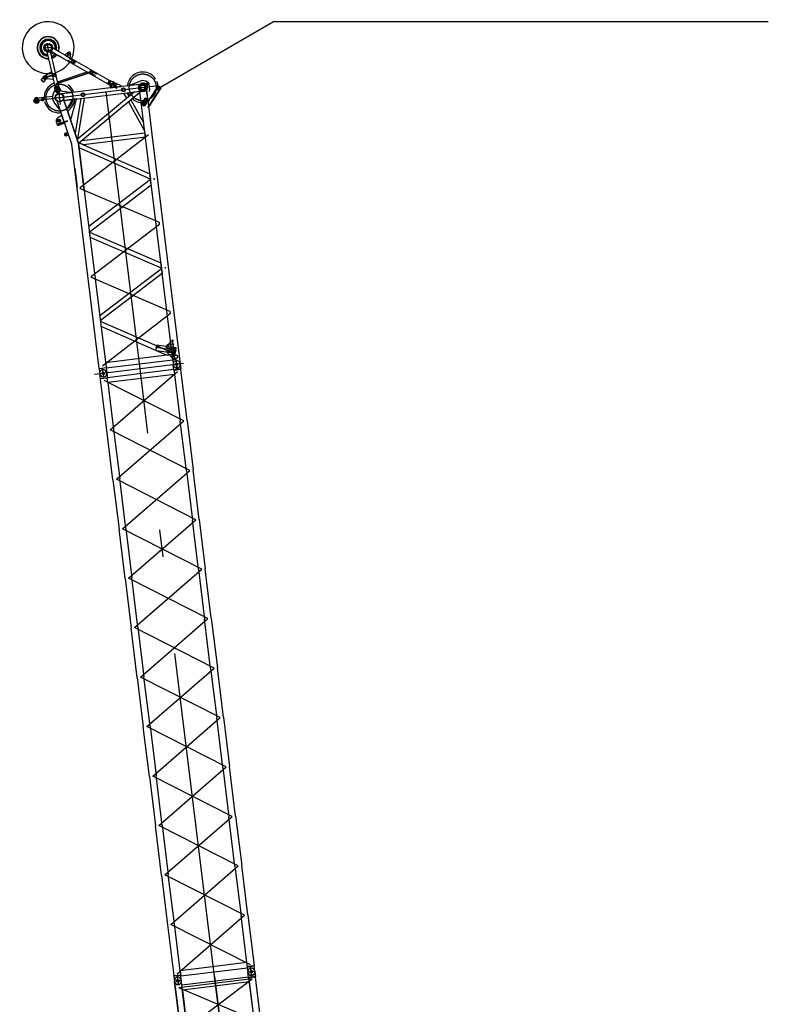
# Model space of a CAD drawing. Extents: x 26250 to 211390, y 12641 to 169243.
# Tile 128 of 132: x 129942 to 144619, y 103003 to 122307. Entities that reach past the tile are written whole.
import ezdxf

# ---------------------------------------------------------------- set-up
doc = ezdxf.new("R2010")
doc.units = 0
doc.header["$LTSCALE"] = 212.5
doc.linetypes.add('CENTER', pattern=[50.5, 30, -9, 2.5, -9])
doc.linetypes.add('HIDDEN', pattern=[12.6, 8.4, -4.2])
doc.layers.add('11', color=7, linetype='CONTINUOUS')
doc.layers.add('4', color=54, linetype='CONTINUOUS')

# ---------------------------------------------------------------- blocks, each defined once
blk = doc.blocks.new('*G100')
at = {"layer": '11', "color": 7, "linetype": 'CENTER'}
for p, q in [((133030, 115478), (133007, 115661)), ((133154, 115567), (131410, 115352)), ((131591, 115302), (131568, 115484)), ((133764, 103551), (132301, 115462)), ((133088, 115558), (132954, 115542)), ((133087, 115558), (132955, 115542)), ((133038, 115620), (132987, 115614)), ((133021, 115550), (133012, 115621)), ((133035, 115440), (133021, 115550)), ((131649, 115382), (131515, 115365)), ((131649, 115382), (131515, 115365)), ((131525, 115283), (131526, 115272)), ((131660, 115294), (131659, 115300)), ((131718, 114265), (133038, 115411)), ((133157, 114442), (131599, 115235)), ((131837, 113296), (133157, 114442)), ((133276, 113472), (131718, 114265)), ((131956, 112326), (133276, 113472)), ((133395, 112503), (131837, 113296)), ((132075, 111357), (133395, 112503)), ((133514, 111534), (131956, 112326)), ((132194, 110388), (133514, 111534)), ((133633, 110564), (132075, 111357)), ((132313, 109418), (133633, 110564)), ((133752, 109595), (132194, 110388)), ((132432, 108449), (133752, 109595)), ((133871, 108626), (132313, 109418)), ((132551, 107479), (133871, 108626)), ((133990, 107656), (132432, 108449)), ((132670, 106510), (133990, 107656)), ((134109, 106687), (132551, 107479)), ((132789, 105541), (134109, 106687)), ((134228, 105717), (132670, 106510)), ((132908, 104571), (134228, 105717)), ((134347, 104748), (132789, 105541)), ((133027, 103602), (134347, 104748)), ((134466, 103779), (132908, 104571)), ((134406, 103713), (134405, 103724)), ((134540, 103735), (134540, 103730)), ((133111, 103471), (132977, 103455)), ((133110, 103471), (132978, 103455)), ((134550, 103648), (134416, 103631)), ((134549, 103648), (134417, 103632)), ((133078, 103399), (133027, 103393))]:
    blk.add_line(p, q, dxfattribs=at)
at = {"layer": '11', "color": 7, "linetype": 'CONTINUOUS'}
for p, q in [((131659, 115293), (132966, 115454)), ((132954, 115542), (132953, 115547)), ((132967, 115439), (132954, 115542)), ((132954, 115542), (132955, 115537)), ((132965, 115454), (132964, 115460)), ((133100, 115459), (132966, 115442)), ((132966, 115454), (132978, 115353)), ((132969, 115432), (132966, 115454)), ((133101, 115448), (132969, 115432)), ((133087, 115563), (133088, 115558)), ((133088, 115558), (133100, 115459)), ((133088, 115558), (133089, 115553)), ((133100, 115459), (133092, 115458)), ((133099, 115471), (133098, 115477)), ((133101, 115448), (133100, 115459)), ((133223, 114450), (133101, 115448)), ((131515, 115365), (131514, 115370)), ((131527, 115263), (131515, 115365)), ((131515, 115365), (131515, 115360)), ((131661, 115282), (131527, 115266)), ((131529, 115255), (131527, 115266)), ((131652, 114257), (131529, 115255)), ((131648, 115387), (131649, 115382)), ((131649, 115382), (131661, 115282)), ((131649, 115382), (131649, 115377)), ((131661, 115282), (131653, 115281)), ((131661, 115271), (131659, 115293)), ((131671, 115192), (131659, 115293)), ((132978, 115353), (131671, 115192)), ((132978, 115353), (133091, 114434)), ((131671, 115192), (131784, 114273)), ((133210, 113464), (133091, 114434)), ((133223, 114450), (133342, 113481)), ((131771, 113288), (131652, 114257)), ((131784, 114273), (131903, 113304)), ((133210, 113464), (133329, 112495)), ((133461, 112511), (133342, 113481)), ((131771, 113288), (131890, 112318)), ((132022, 112334), (131903, 113304)), ((133448, 111526), (133329, 112495)), ((133461, 112511), (133580, 111542)), ((132009, 111349), (131890, 112318)), ((132022, 112334), (132141, 111365)), ((133448, 111526), (133567, 110556)), ((133699, 110572), (133580, 111542)), ((132009, 111349), (132128, 110379)), ((132260, 110396), (132141, 111365)), ((133686, 109587), (133567, 110556)), ((133699, 110572), (133818, 109603)), ((132247, 109410), (132128, 110379)), ((132260, 110396), (132379, 109426)), ((133686, 109587), (133805, 108617)), ((133937, 108634), (133818, 109603)), ((132247, 109410), (132366, 108441)), ((132498, 108457), (132379, 109426)), ((133924, 107648), (133805, 108617)), ((133937, 108634), (134056, 107664)), ((132485, 107471), (132366, 108441)), ((132498, 108457), (132617, 107488)), ((133924, 107648), (134043, 106679)), ((134175, 106695), (134056, 107664)), ((132485, 107471), (132604, 106502)), ((132736, 106518), (132617, 107488)), ((134162, 105709), (134043, 106679)), ((134175, 106695), (134294, 105725)), ((132723, 105533), (132604, 106502)), ((132736, 106518), (132855, 105549)), ((134162, 105709), (134281, 104740)), ((134413, 104756), (134294, 105725)), ((132723, 105533), (132842, 104563)), ((132974, 104579), (132855, 105549)), ((134394, 103821), (134281, 104740)), ((134413, 104756), (134536, 103758)), ((132842, 104563), (132965, 103565)), ((133087, 103660), (132974, 104579)), ((134394, 103821), (133087, 103660)), ((133087, 103660), (133099, 103560)), ((133099, 103560), (134407, 103720)), ((134407, 103720), (134394, 103821)), ((134536, 103758), (134404, 103742)), ((134538, 103748), (134404, 103731)), ((134404, 103742), (134407, 103720)), ((134404, 103734), (134416, 103631)), ((134538, 103748), (134530, 103746)), ((134538, 103748), (134536, 103758)), ((134550, 103648), (134538, 103748)), ((132965, 103565), (133097, 103581)), ((133099, 103571), (132965, 103554)), ((132965, 103554), (132965, 103565)), ((132965, 103557), (132977, 103455)), ((132967, 103542), (132967, 103537)), ((133099, 103571), (133091, 103570)), ((133097, 103581), (133099, 103560)), ((133111, 103471), (133099, 103571)), ((133101, 103559), (133101, 103553)), ((134457, 103578), (134524, 103587)), ((134550, 103653), (134550, 103648)), ((134551, 103643), (134550, 103648))]:
    blk.add_line(p, q, dxfattribs=at)
for centre in [(133021, 115550), (133021, 115550), (131582, 115373), (131582, 115373), (134483, 103640), (134483, 103640), (133044, 103463), (133044, 103463)]:
    blk.add_circle(centre, 25, dxfattribs=at)
for centre, start, end in [((131581, 115378), 97, -173), ((131581, 115378), 7, 97), ((133020, 115555), 97, -173), ((133020, 115555), 7, 97), ((133045, 103458), -83, 11.2246), ((134484, 103635), -173, -83), ((134484, 103635), -83, 7), ((133045, 103458), -177.2253, -83)]:
    blk.add_arc(centre, 67.5, start, end, dxfattribs=at)
blk = doc.blocks.new('*G101')
at = {"layer": '11', "color": 7, "linetype": 'CONTINUOUS'}
for p, q in [((130447, 121822), (130455, 121828)), ((130449, 121812), (130447, 121822)), ((130458, 121808), (130449, 121812)), ((130455, 121828), (130464, 121824)), ((130465, 121814), (130458, 121808)), ((130464, 121824), (130465, 121814)), ((130520, 121831), (130528, 121837)), ((130521, 121821), (130520, 121831)), ((130530, 121817), (130521, 121821)), ((130528, 121837), (130537, 121833)), ((130538, 121823), (130530, 121817)), ((130537, 121833), (130538, 121823)), ((130419, 121754), (130427, 121760)), ((130420, 121744), (130419, 121754)), ((130429, 121741), (130420, 121744)), ((130427, 121760), (130436, 121756)), ((130437, 121747), (130429, 121741)), ((130436, 121756), (130437, 121747)), ((130463, 121696), (130471, 121702)), ((130464, 121686), (130463, 121696)), ((130473, 121682), (130464, 121686)), ((130471, 121702), (130480, 121698)), ((130481, 121688), (130473, 121682)), ((130473, 121680), (130474, 121674)), ((130474, 121674), (130571, 121265)), ((130480, 121698), (130481, 121688)), ((130536, 121705), (130543, 121710)), ((130537, 121695), (130536, 121705)), ((130546, 121691), (130537, 121695)), ((130543, 121710), (130553, 121707)), ((130702, 121012), (130543, 121687)), ((130545, 121678), (130557, 121687)), ((130569, 121577), (130545, 121678)), ((130554, 121697), (130546, 121691)), ((130550, 121691), (130709, 121600)), ((130553, 121707), (130554, 121697)), ((130557, 121687), (130647, 121636)), ((130561, 121684), (130588, 121669)), ((130564, 121772), (130572, 121778)), ((130565, 121762), (130564, 121772)), ((130575, 121758), (130565, 121762)), ((130647, 121636), (130569, 121577)), ((130572, 121778), (130581, 121774)), ((130582, 121764), (130575, 121758)), ((130581, 121774), (130582, 121764)), ((130714, 121678), (130584, 121752)), ((130785, 121637), (130714, 121678)), ((131706, 121112), (130785, 121637)), ((130883, 121664), (130830, 121612)), ((130939, 121632), (130923, 121560)), ((130781, 121559), (130709, 121600)), ((130709, 121600), (131671, 121051)), ((130830, 121612), (130923, 121560)), ((130431, 121206), (130556, 121283)), ((130556, 121283), (130566, 121286)), ((130566, 121286), (130600, 121140)), ((130572, 121259), (130634, 120996)), ((130684, 121090), (131263, 121284)), ((131263, 121284), (131333, 121244)), ((130362, 121120), (130423, 121199)), ((130409, 121083), (130362, 121120)), ((130365, 121125), (130413, 121088)), ((130396, 121164), (130443, 121127)), ((130457, 121145), (130409, 121083)), ((130430, 121199), (130454, 121205)), ((130431, 121193), (130430, 121199)), ((130455, 121199), (130431, 121193)), ((130463, 121168), (130438, 121162)), ((130438, 121162), (130439, 121156)), ((130439, 121156), (130464, 121162)), ((130454, 121205), (130455, 121199)), ((130464, 121162), (130463, 121168)), ((130591, 121137), (130466, 121149)), ((130600, 121140), (130591, 121137)), ((130698, 121031), (130684, 121090)), ((131670, 121056), (131701, 121110)), ((131677, 121052), (131670, 121056)), ((131671, 121051), (131706, 121112)), ((131716, 121112), (131676, 121042)), ((131676, 121042), (131677, 121052)), ((131688, 121036), (131676, 121042)), ((131708, 121106), (131677, 121052)), ((131726, 121003), (131688, 121036)), ((131692, 121068), (131692, 121068)), ((131695, 121068), (131695, 121068)), ((131697, 121068), (131697, 121068)), ((131701, 121110), (131708, 121106)), ((131708, 121106), (131716, 121112)), ((131716, 121112), (131727, 121105)), ((131727, 121105), (131775, 121088)), ((131775, 121088), (131787, 121081)), ((131929, 121007), (131803, 121068)), ((131821, 121051), (131827, 121052)), ((131830, 120982), (131821, 121051)), ((131827, 121052), (131836, 120983)), ((132295, 121039), (131836, 120983)), ((132103, 121021), (132303, 121104)), ((132295, 121039), (132103, 121016)), ((132350, 121028), (132357, 121037)), ((132357, 121037), (132368, 121035)), ((132368, 121035), (132372, 121025)), ((132411, 121048), (132423, 121057)), ((132412, 121042), (132431, 121017)), ((132429, 121049), (132417, 121039)), ((132427, 121054), (132446, 121029)), ((132429, 121051), (132449, 121065)), ((132431, 121049), (132443, 121059)), ((132457, 121041), (132442, 121061)), ((132443, 121033), (132456, 121043)), ((132444, 121032), (132463, 121046)), ((132455, 121080), (132445, 121072)), ((132445, 121072), (132469, 121041)), ((132467, 121042), (132446, 121071)), ((132446, 121071), (132446, 121071)), ((132460, 121074), (132450, 121066)), ((132478, 121053), (132460, 121078)), ((132474, 121055), (132464, 121048)), ((132468, 121042), (132467, 121042)), ((132469, 121041), (132479, 121049)), ((130589, 120826), (130631, 120923)), ((130709, 121005), (130631, 120986)), ((130631, 120986), (130641, 120994)), ((130634, 120974), (130631, 120986)), ((130631, 120923), (130637, 120923)), ((130634, 120996), (130702, 121012)), ((130637, 120923), (130634, 120974)), ((130640, 120909), (130637, 120923)), ((130640, 121001), (130696, 121014)), ((130641, 120994), (130640, 121001)), ((130698, 121007), (130641, 120994)), ((130646, 120897), (130646, 120897)), ((130696, 121014), (130697, 121007)), ((130697, 121007), (130709, 121005)), ((130709, 121005), (130712, 120992)), ((130712, 120992), (130733, 120945)), ((130733, 120945), (130736, 120932)), ((130735, 120935), (130741, 120936)), ((130741, 120936), (130741, 120932)), ((130758, 120915), (130956, 120880)), ((131830, 120982), (130765, 120851)), ((130957, 120875), (130765, 120851)), ((130811, 120723), (132311, 120907)), ((130956, 120880), (130957, 120875)), ((131069, 119967), (132184, 120891)), ((132300, 120880), (131095, 119881)), ((131717, 121011), (131714, 121008)), ((131714, 121008), (131719, 120968)), ((131719, 120968), (131830, 120982)), ((131739, 120996), (131726, 121003)), ((131832, 120959), (131830, 120982)), ((131838, 120960), (131832, 120959)), ((131836, 120983), (131930, 120994)), ((131836, 120983), (131838, 120960)), ((131930, 120994), (131929, 121007)), ((131980, 120866), (132035, 120768)), ((132045, 120874), (132082, 120807)), ((132103, 121016), (132103, 121021)), ((132278, 120863), (132179, 120781)), ((132184, 120891), (132297, 120905)), ((132303, 120853), (132278, 120863)), ((132297, 120982), (132299, 120993)), ((132306, 120975), (132297, 120982)), ((132297, 120905), (132300, 120880)), ((132402, 120043), (132297, 120905)), ((132299, 120993), (132309, 120997)), ((132319, 120725), (132303, 120853)), ((132316, 120979), (132306, 120975)), ((132309, 120997), (132318, 120990)), ((132318, 120990), (132316, 120979)), ((132337, 120934), (132344, 120943)), ((132341, 120924), (132337, 120934)), ((132352, 120922), (132341, 120924)), ((132344, 120943), (132355, 120941)), ((132354, 121018), (132350, 121028)), ((132359, 120931), (132352, 120922)), ((132365, 121016), (132354, 121018)), ((132355, 120941), (132359, 120931)), ((132372, 121025), (132365, 121016)), ((132391, 120969), (132393, 120980)), ((132400, 120962), (132391, 120969)), ((132393, 120980), (132403, 120984)), ((132410, 120966), (132400, 120962)), ((132403, 120984), (132412, 120977)), ((132412, 120977), (132410, 120966)), ((132440, 120828), (132427, 120936)), ((132427, 120936), (132449, 120753)), ((132442, 121032), (132429, 121023)), ((132448, 121024), (132436, 121014)), ((132715, 120975), (132471, 120607)), ((132488, 120959), (132479, 120901)), ((132488, 120742), (132665, 121009)), ((132711, 120978), (132529, 120705)), ((132701, 120943), (132640, 120983)), ((132646, 120965), (132648, 120947)), ((132655, 120946), (132647, 120935)), ((132647, 120935), (132653, 120931)), ((132652, 120947), (132649, 120966)), ((132652, 120942), (132654, 120945)), ((132652, 120942), (132652, 120942)), ((132653, 120931), (132661, 120942)), ((132654, 120945), (132654, 120945)), ((132661, 120942), (132655, 120946)), ((132657, 120936), (132655, 120934)), ((132655, 120934), (132656, 120934)), ((132657, 120936), (132657, 120936)), ((132682, 120945), (132661, 120936)), ((132662, 120933), (132683, 120942)), ((132665, 121009), (132715, 120975)), ((130275, 120774), (130265, 120773)), ((130277, 120674), (130287, 120675)), ((130584, 120802), (130313, 120769)), ((130389, 120749), (130380, 120743)), ((130380, 120743), (130381, 120732)), ((130381, 120732), (130391, 120727)), ((130399, 120745), (130389, 120749)), ((130391, 120727), (130400, 120734)), ((130400, 120734), (130399, 120745)), ((130725, 120548), (130616, 120687)), ((130675, 120709), (130730, 120549)), ((130963, 119865), (130675, 120709)), ((130801, 120752), (131091, 119901)), ((130824, 120724), (130815, 120711)), ((130815, 120711), (130824, 120724)), ((130815, 120711), (130940, 120345)), ((130864, 120567), (130815, 120711)), ((131091, 119901), (130820, 120697)), ((131054, 120753), (130824, 120724)), ((130824, 120724), (130970, 120742)), ((130971, 120736), (130870, 120569)), ((130946, 120347), (131055, 120747)), ((130970, 120742), (130971, 120736)), ((131141, 120763), (131030, 120080)), ((131055, 120747), (131054, 120753)), ((131203, 120771), (131074, 119971)), ((132076, 120695), (132392, 120130)), ((132123, 120734), (132372, 120289)), ((132179, 120781), (132183, 120777)), ((132183, 120777), (132314, 120725)), ((132314, 120725), (132319, 120725)), ((132332, 120645), (132402, 120778)), ((132361, 120701), (132332, 120645)), ((132464, 120745), (132394, 120612)), ((132402, 120778), (132464, 120745)), ((132419, 120769), (132446, 120755)), ((132453, 120724), (132534, 120060)), ((132488, 120742), (132456, 120694)), ((132529, 120705), (132467, 120610)), ((130730, 120549), (130725, 120548)), ((130870, 120569), (130864, 120567)), ((132332, 120645), (132377, 120621)), ((132394, 120612), (132332, 120645)), ((132471, 120607), (132467, 120610)), ((132471, 120607), (132468, 120602)), ((130657, 120307), (130676, 120250)), ((130764, 120428), (130682, 120377)), ((130877, 120324), (130684, 120258)), ((130687, 120250), (130880, 120316)), ((130702, 120238), (130815, 120276)), ((130771, 120430), (130764, 120428)), ((130823, 120279), (130771, 120430)), ((130815, 120276), (130823, 120279)), ((130880, 120316), (130877, 120324)), ((130940, 120345), (130946, 120347)), ((130684, 120258), (130687, 120250)), ((130885, 120097), (130838, 120080)), ((130901, 120049), (130885, 120097)), ((131168, 119941), (132396, 120092)), ((132396, 120092), (132407, 120004)), ((130854, 120033), (130901, 120049)), ((131093, 119895), (131069, 119967)), ((131095, 119881), (131093, 119895)), ((131095, 119881), (131109, 119893)), ((131095, 119888), (131208, 118965)), ((131208, 118965), (131095, 119888)), ((131106, 119797), (131095, 119881)), ((131109, 119893), (131194, 119855)), ((131194, 119855), (131109, 119893)), ((132407, 120004), (131194, 119855)), ((132942, 115648), (132402, 120043)), ((132534, 120060), (133074, 115664)), ((131076, 118948), (130963, 119865)), ((132508, 119180), (131106, 119797)), ((131194, 119855), (132496, 119283)), ((132509, 119174), (131296, 118250)), ((132496, 119283), (132508, 119180)), ((132522, 119072), (132509, 119174)), ((131503, 115471), (131076, 118948)), ((131208, 118965), (131635, 115488)), ((131303, 118144), (132522, 119072)), ((131296, 118250), (131303, 118144)), ((131321, 118040), (131308, 118148)), ((131309, 118142), (132710, 117539)), ((132723, 117437), (131321, 118040)), ((131510, 116507), (132723, 117431)), ((132710, 117539), (132723, 117437)), ((132723, 117431), (132736, 117329)), ((132736, 117329), (131522, 116405)), ((131523, 116398), (132617, 115917)), ((131536, 116296), (132826, 115729)), ((132611, 115830), (132611, 115825)), ((132611, 115825), (132626, 115823)), ((132617, 115917), (132926, 115782)), ((132625, 115926), (132623, 115915)), ((132624, 115918), (132924, 115782)), ((132817, 115900), (132625, 115926)), ((132900, 115988), (132816, 115909)), ((132906, 115939), (132816, 115909)), ((132816, 115909), (132820, 115872)), ((132820, 115872), (132916, 115859)), ((132922, 115810), (132826, 115823)), ((132931, 115741), (131623, 115581)), ((131637, 115480), (132942, 115640)), ((132826, 115729), (132878, 115735)), ((132915, 115784), (132926, 115782)), ((132942, 115640), (132932, 115730)), ((132942, 115642), (132954, 115542)), ((133076, 115658), (133088, 115558)), ((131637, 115481), (131503, 115465)), ((131503, 115465), (131515, 115365)), ((131637, 115481), (131649, 115382)), ((132994, 115489), (133062, 115497))]:
    blk.add_line(p, q, dxfattribs=at)
at = {"layer": '11', "color": 7, "linetype": 'CENTER'}
for p, q in [((130448, 121811), (130456, 121818)), ((130450, 121826), (130462, 121810)), ((130456, 121818), (130465, 121824)), ((130512, 121670), (130490, 121849)), ((130519, 121831), (130529, 121827)), ((130533, 121836), (130525, 121818)), ((130529, 121827), (130539, 121823)), ((130550, 121765), (130407, 121748)), ((130418, 121749), (130438, 121752)), ((130428, 121750), (130427, 121761)), ((130429, 121740), (130428, 121750)), ((130472, 121692), (130462, 121696)), ((130468, 121683), (130476, 121701)), ((130482, 121688), (130472, 121692)), ((130545, 121701), (130536, 121695)), ((130551, 121693), (130539, 121709)), ((130553, 121707), (130545, 121701)), ((130590, 121770), (130550, 121765)), ((130583, 121769), (130563, 121767)), ((130572, 121779), (130573, 121768)), ((130573, 121768), (130575, 121758)), ((130872, 121657), (130939, 121619)), ((130876, 121586), (130925, 121672)), ((130886, 121604), (130876, 121586)), ((131010, 121507), (130978, 121449)), ((130661, 121231), (130416, 121173)), ((131343, 121279), (130659, 121050)), ((130659, 121050), (131343, 121279)), ((131359, 121308), (131326, 121250)), ((130418, 121174), (130476, 121188)), ((130455, 121145), (130439, 121216)), ((130442, 121203), (130444, 121194)), ((130450, 121167), (130452, 121157)), ((131682, 121085), (131810, 121012)), ((131833, 121053), (131694, 121036)), ((131785, 121095), (131725, 120991)), ((132359, 121015), (132363, 121037)), ((132387, 121004), (132435, 121040)), ((132473, 121068), (132389, 121005)), ((132437, 121041), (132421, 121030)), ((130667, 121011), (130700, 120868)), ((130710, 120876), (130738, 120644)), ((130722, 120779), (131941, 120929)), ((132301, 115462), (131635, 120891)), ((131941, 120929), (132664, 121017)), ((132319, 120984), (132297, 120988)), ((132306, 120973), (132309, 120999)), ((132361, 120931), (132335, 120934)), ((132349, 120944), (132346, 120922)), ((132348, 121028), (132374, 121025)), ((132390, 120974), (132412, 120971)), ((132403, 120986), (132400, 120960)), ((132648, 120938), (132656, 120933)), ((132650, 120931), (132684, 120984)), ((132650, 120939), (132657, 120935)), ((132652, 120975), (132689, 120951)), ((132652, 120944), (132660, 120939)), ((130205, 120716), (130826, 120792)), ((130269, 120781), (130283, 120668)), ((130269, 120742), (130273, 120705)), ((130279, 120740), (130283, 120709)), ((130388, 120756), (130392, 120720)), ((130392, 120725), (130389, 120751)), ((130686, 120775), (130664, 120772)), ((130697, 120776), (130967, 120809)), ((130757, 120783), (130780, 120786)), ((132438, 120688), (132334, 120675)), ((132341, 120669), (132411, 120631)), ((132437, 120768), (132359, 120622)), ((132411, 120745), (132432, 120734)), ((132435, 120765), (132421, 120739)), ((130743, 120336), (130684, 120316)), ((130742, 120336), (130685, 120316)), ((130704, 120355), (130724, 120297)), ((130704, 120355), (130723, 120298)), ((130898, 120075), (130819, 120048)), ((130837, 120083), (130855, 120031)), ((130841, 120070), (130850, 120044)), ((130859, 120061), (130833, 120052)), ((131134, 119024), (132468, 120056)), ((132573, 119201), (132577, 119169)), ((131137, 118993), (131134, 119024)), ((132680, 118329), (131137, 118993)), ((131348, 117281), (132684, 118298)), ((132684, 118298), (132680, 118329)), ((132787, 117458), (132791, 117426)), ((131351, 117250), (131348, 117281)), ((132894, 116586), (131351, 117250)), ((131564, 115522), (132898, 116555)), ((132898, 116555), (132894, 116586)), ((133014, 115821), (132603, 115878)), ((132966, 115842), (132963, 115814)), ((132944, 115624), (132943, 115635)), ((133077, 115646), (133078, 115640)), ((133154, 115567), (131410, 115352)), ((131505, 115447), (131503, 115458)), ((131591, 115302), (131568, 115484)), ((131638, 115469), (131639, 115464)), ((133088, 115558), (132954, 115542)), ((133087, 115558), (132955, 115542)), ((133021, 115550), (133012, 115621)), ((133035, 115440), (133021, 115550)), ((131649, 115382), (131515, 115365)), ((131649, 115382), (131515, 115365))]:
    blk.add_line(p, q, dxfattribs=at)
at = {"layer": '11', "color": 7, "linetype": 'HIDDEN'}
for p, q in [((130886, 121505), (130888, 121509)), ((130964, 121460), (130886, 121505)), ((130888, 121509), (130967, 121464)), ((130916, 121557), (130913, 121553)), ((130913, 121553), (130992, 121508)), ((130994, 121512), (130916, 121557)), ((130963, 121467), (130960, 121462)), ((130967, 121464), (130964, 121460)), ((130990, 121515), (130987, 121510)), ((130987, 121510), (130992, 121508)), ((130992, 121508), (130994, 121512)), ((131345, 121249), (131342, 121244)), ((131342, 121244), (131421, 121200)), ((131349, 121246), (131345, 121249)), ((131423, 121204), (131345, 121249)), ((131347, 121242), (131349, 121246)), ((131372, 121297), (131370, 121292)), ((131370, 121292), (131448, 121248)), ((131377, 121294), (131372, 121297)), ((131451, 121252), (131372, 121297)), ((131374, 121290), (131377, 121294)), ((131448, 121248), (131451, 121252)), ((130437, 121201), (130438, 121195)), ((130446, 121164), (130446, 121158)), ((130447, 121203), (130448, 121197)), ((130455, 121166), (130456, 121160)), ((130587, 121217), (130494, 121195)), ((130494, 121195), (130495, 121189)), ((130495, 121189), (130589, 121211)), ((130548, 121208), (130549, 121202)), ((131421, 121200), (131423, 121204)), ((131727, 121105), (131688, 121036)), ((132394, 121024), (132414, 121039)), ((132395, 121023), (132415, 121038)), ((132415, 121038), (132396, 121024)), ((132397, 121026), (132414, 121040)), ((132429, 121051), (132449, 121065)), ((132431, 121049), (132431, 121049)), ((132463, 121046), (132444, 121032)), ((130712, 120992), (130634, 120974)), ((130637, 120923), (130641, 120924)), ((130735, 120935), (130731, 120935)), ((132397, 121023), (132387, 121015)), ((132387, 121015), (132398, 121001)), ((132396, 121024), (132397, 121026)), ((132409, 121007), (132396, 121024)), ((132412, 121007), (132397, 121026)), ((132398, 121001), (132408, 121008)), ((132408, 121006), (132427, 121021)), ((132428, 121022), (132409, 121007)), ((132409, 121005), (132428, 121020)), ((132412, 121007), (132409, 121007)), ((132429, 121020), (132412, 121007)), ((132656, 120946), (132680, 120982)), ((132660, 120943), (132656, 120946)), ((132684, 120979), (132660, 120943)), ((132692, 120941), (132688, 120944)), ((132699, 120951), (132695, 120954)), ((132699, 120951), (132695, 120954)), ((130275, 120774), (130265, 120773)), ((130277, 120674), (130287, 120675)), ((132347, 120674), (132339, 120659)), ((132339, 120659), (132347, 120655)), ((132410, 120774), (132340, 120641)), ((132355, 120670), (132347, 120674)), ((132384, 120735), (132395, 120645)), ((132456, 120749), (132386, 120616)), ((132394, 120631), (132402, 120627)), ((132409, 120642), (132402, 120646)), ((132402, 120627), (132409, 120642)), ((132467, 120610), (132456, 120593)), ((132456, 120593), (132460, 120591)), ((132460, 120591), (132468, 120602)), ((132900, 115988), (132945, 116030)), ((132945, 116030), (132951, 116020)), ((132623, 115915), (132611, 115830)), ((132626, 115823), (132915, 115784)), ((132817, 115900), (132816, 115909)), ((133011, 115873), (132817, 115900)), ((132820, 115872), (132817, 115900)), ((132974, 115851), (132820, 115872)), ((132826, 115823), (132831, 115785)), ((132906, 115939), (132954, 115955)), ((132938, 115979), (132941, 115951)), ((132954, 115955), (132960, 115945)), ((132971, 115871), (132974, 115851)), ((132997, 115772), (133011, 115873)), ((132831, 115785), (132958, 115650)), ((132980, 115802), (132922, 115810)), ((132926, 115782), (132997, 115772)), ((132949, 115800), (132955, 115801)), ((132962, 115694), (132949, 115800)), ((132955, 115801), (132968, 115695)), ((132958, 115650), (132993, 115654)), ((132968, 115695), (132962, 115694)), ((132989, 115731), (132980, 115800)), ((132993, 115654), (132997, 115665))]:
    blk.add_line(p, q, dxfattribs=at)
at = {"layer": '11', "color": 7, "linetype": 'CONTINUOUS'}
for points in [[(130641, 121720), (130641, 121720)], [(132460, 121074), (132461, 121075), (132461, 121076), (132460, 121077), (132460, 121078), (132460, 121078), (132459, 121079), (132458, 121080), (132457, 121080), (132456, 121080), (132455, 121080)], [(132474, 121055), (132473, 121057), (132472, 121060), (132471, 121062), (132470, 121064), (132469, 121066), (132467, 121067), (132466, 121069), (132464, 121071), (132462, 121072), (132460, 121074)], [(132479, 121049), (132479, 121050), (132479, 121051), (132479, 121052), (132479, 121053), (132478, 121053), (132478, 121054), (132477, 121055), (132476, 121055), (132475, 121055), (132474, 121055)], [(132647, 120972), (132647, 120972), (132647, 120971), (132647, 120970), (132646, 120969), (132646, 120969), (132646, 120968), (132646, 120967), (132646, 120966), (132646, 120965), (132646, 120965)], [(132648, 120947), (132649, 120946), (132649, 120946), (132649, 120945), (132649, 120945), (132650, 120944), (132650, 120944), (132650, 120944), (132651, 120943), (132651, 120943), (132652, 120942)], [(132654, 120945), (132653, 120945), (132653, 120945), (132653, 120946), (132653, 120946), (132652, 120946), (132652, 120946), (132652, 120947), (132652, 120947), (132652, 120947), (132652, 120947)], [(132656, 120934), (132656, 120933), (132657, 120933), (132657, 120933), (132658, 120933), (132659, 120933), (132659, 120933), (132660, 120933), (132661, 120933), (132661, 120933), (132662, 120933)], [(132948, 115922), (132947, 115921), (132947, 115920), (132947, 115920), (132947, 115919), (132947, 115919), (132947, 115918), (132947, 115917), (132947, 115917), (132947, 115916), (132947, 115915)], [(132947, 115915), (132947, 115914), (132947, 115913), (132947, 115912), (132947, 115911), (132947, 115910), (132947, 115909), (132947, 115907), (132947, 115906), (132947, 115905), (132947, 115904)], [(132947, 115904), (132947, 115903), (132947, 115902), (132948, 115901), (132948, 115900), (132948, 115899), (132948, 115898), (132949, 115896), (132949, 115895), (132949, 115894), (132950, 115893)], [(132950, 115929), (132949, 115929), (132949, 115928), (132949, 115927), (132949, 115926), (132948, 115925), (132948, 115925), (132948, 115924), (132948, 115923), (132948, 115922), (132948, 115922)], [(132953, 115937), (132953, 115936), (132952, 115935), (132952, 115935), (132951, 115934), (132951, 115933), (132951, 115932), (132950, 115932), (132950, 115931), (132950, 115930), (132950, 115929)], [(132950, 115893), (132950, 115892), (132950, 115892), (132951, 115891), (132951, 115890), (132952, 115889), (132952, 115888), (132953, 115887), (132953, 115886), (132954, 115885), (132954, 115885)], [(132954, 115885), (132954, 115884), (132955, 115884), (132955, 115883), (132956, 115883), (132956, 115882), (132956, 115882), (132957, 115881), (132957, 115881), (132958, 115880), (132958, 115880)], [(132958, 115880), (132958, 115879), (132959, 115879), (132959, 115878), (132960, 115878), (132960, 115878), (132960, 115877), (132961, 115877), (132961, 115876), (132962, 115876), (132962, 115876)]]:
    blk.add_lwpolyline(points, dxfattribs=at)
at = {"layer": '11', "color": 7, "linetype": 'HIDDEN'}
for points in [[(132449, 121065), (132449, 121065), (132449, 121065), (132449, 121066), (132449, 121066), (132449, 121066), (132449, 121066), (132449, 121066), (132449, 121067), (132449, 121067), (132449, 121067)], [(132939, 115998), (132938, 115997), (132938, 115997), (132938, 115996), (132938, 115995), (132938, 115995), (132938, 115994), (132938, 115993), (132938, 115993), (132938, 115992), (132938, 115991)], [(132938, 115991), (132938, 115990), (132938, 115989), (132938, 115988), (132938, 115986), (132938, 115985), (132938, 115984), (132938, 115983), (132938, 115982), (132938, 115980), (132938, 115979)], [(132941, 116006), (132941, 116005), (132940, 116005), (132940, 116004), (132940, 116003), (132940, 116002), (132939, 116001), (132939, 116000), (132939, 116000), (132939, 115999), (132939, 115998)], [(132945, 116014), (132944, 116013), (132944, 116012), (132944, 116012), (132943, 116011), (132943, 116010), (132942, 116010), (132942, 116009), (132942, 116008), (132941, 116007), (132941, 116006)]]:
    blk.add_lwpolyline(points, dxfattribs=at)
at = {"layer": '11', "color": 7, "linetype": 'CONTINUOUS'}
for centre, radius in [((130501, 121759), 84.1), ((130456, 121818), 8.5), ((130529, 121827), 8.5), ((130428, 121750), 8.5), ((130472, 121692), 8.5), ((130545, 121701), 8.5), ((130573, 121768), 8.5), ((130906, 121638), 24), ((130447, 121181), 15), ((131755, 121043), 22.5), ((131755, 121043), 17.1), ((132354, 120979), 84.3), ((132354, 120979), 80), ((132354, 120979), 76), ((132361, 121026), 9.47), ((130722, 120779), 84), ((130722, 120779), 80), ((130722, 120779), 76), ((130686, 120929), 30), ((130686, 120929), 22.5), ((130686, 120929), 22.5), ((132307, 120986), 9.47), ((132348, 120932), 9.47), ((132401, 120973), 9.48), ((132670, 120963), 10.4), ((130276, 120724), 45), ((130276, 120724), 26), ((130390, 120738), 9.47), ((130390, 120738), 7), ((130714, 120326), 29), ((130714, 120326), 27), ((130846, 120057), 12.5), ((130846, 120057), 11), ((133021, 115550), 25.5), ((133021, 115550), 25.5), ((133021, 115550), 25), ((133021, 115550), 25), ((131582, 115373), 25.5), ((131582, 115373), 25.5), ((131582, 115373), 25), ((131582, 115373), 25)]:
    blk.add_circle(centre, radius, dxfattribs=at)
at = {"layer": '11', "color": 7, "linetype": 'CENTER'}
for centre, radius in [((130501, 121759), 73.3), ((130722, 120779), 264), ((132354, 120979), 47.5)]:
    blk.add_circle(centre, radius, dxfattribs=at)
at = {"layer": '11', "color": 7, "linetype": 'HIDDEN'}
for centre, radius in [((130501, 121759), 62.5), ((130994, 121478), 30.2), ((130617, 121221), 30.4), ((131343, 121279), 30.4), ((132355, 120979), 264), ((130447, 121181), 30), ((131755, 121043), 22.5), ((132354, 120979), 60.1), ((130686, 120929), 45), ((131183, 120836), 35), ((131977, 120933), 35), ((130390, 120738), 22.2), ((132391, 120682), 35), ((132391, 120682), 28.7), ((130714, 120326), 25.5), ((130846, 120057), 8.5), ((132964, 115828), 14), ((133003, 115699), 35)]:
    blk.add_circle(centre, radius, dxfattribs=at)
at = {"layer": '11', "color": 7, "linetype": 'CONTINUOUS'}
for centre, radius, start, end in [((130501, 121759), 508, -25.7595, -81.8082), ((130501, 121759), 218, 93.3495, -119.7462), ((130501, 121759), 212, 93.0845, -120.2739), ((130501, 121759), 167, 126.4442, -92.3653), ((130501, 121759), 158, 126.4428, -93.2319), ((130501, 121759), 167, -17.5976, 126.4445), ((130501, 121759), 158, -16.9337, 126.4444), ((130501, 121759), 218, -20.4625, 93.3495), ((130501, 121759), 212, -20.1978, 93.0863), ((130501, 121759), 84.2, -109.0149, -59.4106), ((130501, 121759), 84.1, -54.2892, -5.1337), ((130501, 121759), 212, -69.9389, -39.2233), ((130501, 121759), 218, -70.1269, -38.9591), ((130906, 121638), 34, 60.2865, 130.7334), ((130906, 121638), 34, -9.5062, 60.9461), ((130501, 121759), 218, -119.7456, -88.6433), ((130501, 121759), 212, -120.2732, -88.986), ((130501, 121759), 508, -73.9065, -33.6619), ((130501, 121759), 508, -95.0368, -81.81), ((132354, 120979), 302, 88.5731, 174.2576), ((132354, 120979), 302, 32.8157, 88.5717), ((130722, 120779), 301, 109.9706, -172.9997), ((130447, 121181), 30, 122.2101, 142.0006), ((130465, 121139), 10, 84.3078, 141.9873), ((131763, 121039), 49, -119.711, 60.288), ((132354, 120979), 84.2, -30.7138, 134.7124), ((132354, 120979), 135, 45.3941, 112.5447), ((132418, 121047), 7.94, 176.124, -103.3311), ((132446, 121049), 31.2, -162.72, -123.2773), ((132421, 121049), 7.94, -2.6703, 77.8845), ((132412, 121023), 31.2, 17.2762, 56.7167), ((132448, 121066), 1.2, -53.0735, 36.9533), ((132464, 121045), 1.2, 36.951, 126.8879), ((132354, 120979), 135, -8.4994, 28.5313), ((132354, 120979), 302, 2.8909, 22.073), ((130688, 120921), 49, -166.7358, 13.262), ((130761, 120934), 20, -173, -99.8074), ((130722, 120779), 302, 19.7397, 56.9469), ((132354, 120979), 301, -160.2596, -148.1908), ((132437, 121022), 7.94, 177.3297, -102.1154), ((132440, 121024), 7.94, -3.8868, 76.6689), ((132670, 120963), 24.9, 54.9914, 157.3237), ((132660, 120967), 11.1, 156.7598, -172.0917), ((132670, 120963), 22.1, 54.9024, 156.7186), ((132659, 120939), 3.68, -123.5456, -67.5125), ((132678, 120955), 11, -67.5485, -46.8161), ((132670, 120963), 22.1, -46.8613, 54.9229), ((132677, 120955), 14.8, -67.5055, -47.3424), ((132670, 120963), 24.9, -47.333, 54.979), ((130271, 120724), 50, 97, -83), ((130281, 120725), 50, 67.0579, 96.9992), ((130281, 120725), 50, -83, -53.1168), ((130310, 120794), 25, -112.8975, -83.0008), ((130326, 120665), 24.9, 97, 126.9215), ((130722, 120779), 301, -165.3808, -86.8379), ((130722, 120779), 140, 158.7812, -138.7048), ((130722, 120779), 302, -58.4154, -5.743), ((132354, 120979), 301, -132.4625, -95.7161), ((130714, 120326), 60, 121.7727, -161.1979), ((130695, 120256), 20, -161.2102, -71.1931), ((130846, 120057), 25, 108.7986, -71.2007), ((131029, 119880), 66.3, 7, 18.8779), ((131029, 119880), 66.4, 7, 18.8555), ((132981, 115921), 31.6, 138.9521, 150.1986), ((132981, 115921), 31.6, 130.2664, 138.9657), ((132981, 115898), 29.4, -128.647, -118.563), ((132981, 115898), 29.3, -118.541, -108.3694), ((133022, 115545), 67.5, -173, -83), ((133022, 115545), 67.5, -83, 7), ((131582, 115369), 67.5, -173, -83), ((131582, 115369), 67.5, -83, 7)]:
    blk.add_arc(centre, radius, start, end, dxfattribs=at)
at = {"layer": '11', "color": 7, "linetype": 'CENTER'}
for centre, radius, start, end in [((130501, 121759), 137, 119.5005, -150.4992), ((130501, 121759), 138, 29.4989, 119.4967), ((130501, 121759), 137, -14.9643, 29.5024), ((130501, 121759), 138, -150.5019, -95.8156), ((130500, 121760), 138, -66.227, -60.5132), ((130501, 121759), 138, -60.498, -44.4601)]:
    blk.add_arc(centre, radius, start, end, dxfattribs=at)
at = {"layer": '11', "color": 7, "linetype": 'HIDDEN'}
for centre, radius, start, end in [((132464, 121045), 1.2, 36.8247, 126.9607), ((130686, 120929), 45, -173, 7), ((132682, 120980), 2.77, -37.2849, 150.308), ((130271, 120724), 50, 97, -83), ((130281, 120725), 50, 67.0601, 96.9992), ((130281, 120725), 50, -83, -53.1177), ((130310, 120794), 25, -112.8957, -83.0008), ((130326, 120665), 24.9, 97, 126.918), ((132974, 115994), 34.8, 130.9963, 145.7648), ((133003, 115699), 35, 113.6032, -99.6017)]:
    blk.add_arc(centre, radius, start, end, dxfattribs=at)
at = {"layer": '4', "color": 54, "linetype": 'CONTINUOUS'}
blk.add_line((131021, 119393), (131067, 119024), dxfattribs=at)
blk = doc.blocks.new('*G111')
at = {"layer": '11', "color": 7, "linetype": 'CENTER'}
for p, q in [((134492, 103568), (134470, 103750)), ((134483, 103640), (134475, 103711)), ((133111, 103471), (132977, 103455)), ((133110, 103471), (132978, 103455)), ((133031, 103574), (133044, 103463)), ((134501, 103501), (133061, 103324)), ((133163, 102494), (134501, 103501)), ((134495, 97596), (133764, 103551)), ((133764, 103551), (134495, 97596)), ((134550, 103648), (134417, 103631)), ((134549, 103648), (134417, 103632)), ((134497, 103529), (134483, 103640)), ((132987, 103373), (132989, 103362)), ((133044, 103463), (133053, 103392)), ((134603, 102670), (133061, 103324)), ((133282, 101524), (134603, 102670)), ((134722, 101701), (133163, 102494)), ((133401, 100555), (134722, 101701)), ((134841, 100731), (133282, 101524)), ((133520, 99585), (134841, 100731)), ((134960, 99762), (133401, 100555)), ((133639, 98616), (134960, 99762)), ((135079, 98793), (133520, 99585)), ((133758, 97647), (135079, 98793)), ((135198, 97823), (133639, 98616)), ((135138, 97758), (135136, 97769)), ((135282, 97693), (135148, 97676)), ((135281, 97692), (135149, 97676)), ((135224, 97612), (135201, 97795)), ((135271, 97780), (135272, 97774)), ((133843, 97516), (133709, 97499)), ((133842, 97516), (133710, 97500))]:
    blk.add_line(p, q, dxfattribs=at)
at = {"layer": '11', "color": 7, "linetype": 'CONTINUOUS'}
for p, q in [((133111, 103476), (133111, 103471)), ((133122, 103383), (133111, 103471)), ((133121, 103382), (134428, 103543)), ((134416, 103631), (134416, 103636)), ((134429, 103529), (134416, 103631)), ((134417, 103631), (134417, 103626)), ((134427, 103544), (134427, 103550)), ((134428, 103543), (134441, 103442)), ((134431, 103521), (134428, 103543)), ((134563, 103548), (134429, 103532)), ((134563, 103538), (134431, 103521)), ((134431, 103521), (134537, 102662)), ((134550, 103653), (134550, 103648)), ((134551, 103643), (134550, 103648)), ((134550, 103648), (134563, 103548)), ((134563, 103548), (134554, 103547)), ((134561, 103560), (134561, 103566)), ((134563, 103538), (134563, 103548)), ((134686, 102539), (134563, 103538)), ((134669, 102678), (134563, 103538)), ((132977, 103455), (132977, 103460)), ((132977, 103455), (132978, 103450)), ((132991, 103345), (132977, 103455)), ((133114, 102346), (132992, 103345)), ((132992, 103345), (133097, 102485)), ((133124, 103361), (133121, 103382)), ((133134, 103282), (133121, 103382)), ((133229, 102502), (133124, 103361)), ((134441, 103442), (133134, 103282)), ((133134, 103282), (133246, 102363)), ((134441, 103442), (134554, 102523)), ((134656, 101693), (134537, 102662)), ((134673, 101554), (134554, 102523)), ((134669, 102678), (134788, 101709)), ((134686, 102539), (134805, 101570)), ((133216, 101516), (133097, 102485)), ((133229, 102502), (133348, 101532)), ((134656, 101693), (134775, 100723)), ((134907, 100740), (134788, 101709)), ((133216, 101516), (133335, 100547)), ((133467, 100563), (133348, 101532)), ((134894, 99754), (134775, 100723)), ((134907, 100740), (135026, 99770)), ((133454, 99577), (133335, 100547)), ((133467, 100563), (133586, 99593)), ((134894, 99754), (135013, 98785)), ((135145, 98801), (135026, 99770)), ((133454, 99577), (133573, 98608)), ((133705, 98624), (133586, 99593)), ((135125, 97866), (135013, 98785)), ((135145, 98801), (135267, 97803)), ((133573, 98608), (133696, 97610)), ((133818, 97705), (133705, 98624)), ((135125, 97866), (133818, 97705)), ((133818, 97705), (133831, 97604)), ((133831, 97604), (135138, 97765)), ((135138, 97765), (135125, 97866)), ((135135, 97786), (135138, 97765)), ((135135, 97779), (135148, 97676)), ((135269, 97792), (135267, 97803)), ((135282, 97693), (135269, 97792)), ((133696, 97610), (133696, 97602)), ((133696, 97602), (133709, 97499)), ((133698, 97587), (133698, 97581)), ((133828, 97626), (133831, 97604)), ((133843, 97516), (133830, 97616)), ((133832, 97604), (133832, 97598)), ((133842, 97521), (133843, 97516)), ((133843, 97511), (133843, 97516))]:
    blk.add_line(p, q, dxfattribs=at)
for centre, radius in [((134484, 103640), 25), ((134483, 103640), 25), ((135215, 97684), 25), ((133776, 97508), 25.5)]:
    blk.add_circle(centre, radius, dxfattribs=at)
for centre, start, end in [((134483, 103645), 97, -173), ((134483, 103645), 7, 97), ((133044, 103468), 97, -173), ((133044, 103468), 179.4259, -172.9979), ((133044, 103468), 7, 97), ((133044, 103468), 7, 14.5755), ((134484, 103635), -0.5715, 7.0021), ((135214, 97689), 97, -173), ((135214, 97689), 7, 97), ((135215, 97679), -83, 7), ((133775, 97513), 97, -173), ((133776, 97503), -173, -83), ((133775, 97513), 7, 97), ((133776, 97503), -83, 7), ((133775, 97513), 7, 14.5755), ((135215, 97679), -173, -83)]:
    blk.add_arc(centre, 67.5, start, end, dxfattribs=at)

msp = doc.modelspace()

# ---------------------------------------------------------------- linework, layer by layer
at = {"layer": '11', "color": 7, "linetype": 'CONTINUOUS'}
msp.add_lwpolyline([(132614, 120932), (134917, 122270), (144619, 122270)], dxfattribs=at)

# ---------------------------------------------------------------- block references
for name in ['*G100', '*G111']:
    msp.add_blockref(name, (0, 0), dxfattribs=at)
at = {"layer": '4', "color": 54, "linetype": 'CONTINUOUS'}
msp.add_blockref('*G101', (0, 0), dxfattribs=at)

doc.saveas('drawing.dxf')
